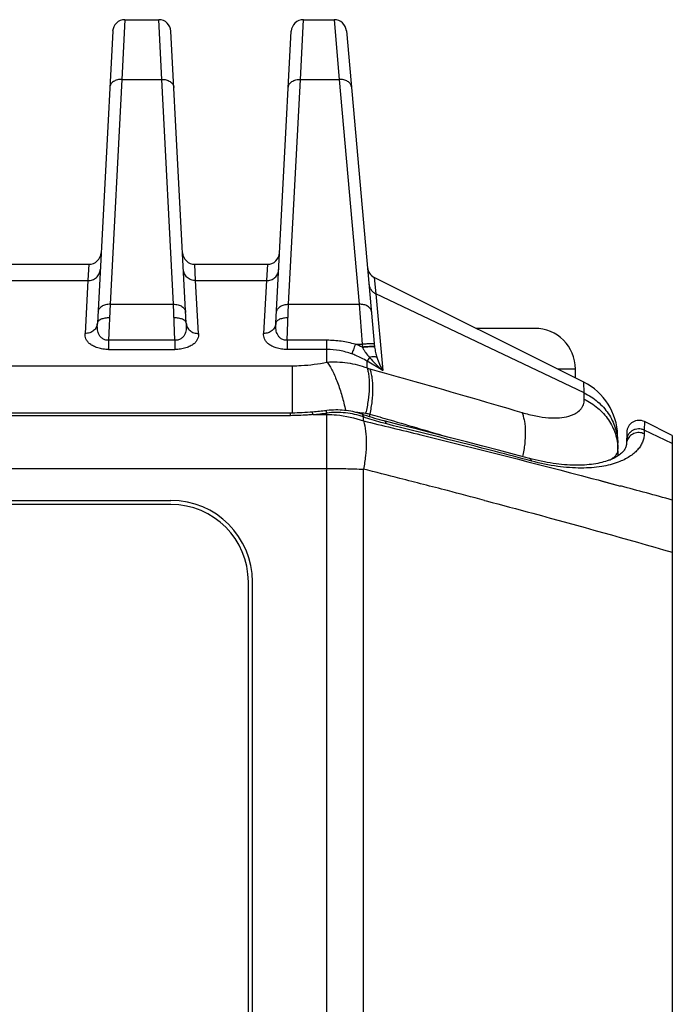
# Model space of a CAD drawing. Header units: millimetres. Extents: x 91 to 529, y 19 to 401.
# Tile 7 of 45: x 166 to 182, y 110 to 134. Entities that reach past the tile are written whole.
import ezdxf

# ---------------------------------------------------------------- set-up
doc = ezdxf.new("R2010")
doc.units = ezdxf.units.MM
doc.header["$LTSCALE"] = 32.67
doc.layers.add('00_COMPONENTS', color=7, linetype='CONTINUOUS')

msp = doc.modelspace()

# ---------------------------------------------------------------- linework, layer by layer
at = {"layer": '00_COMPONENTS', "color": 4}
for p, q in [((168.215, 134.301), (168.143, 132.836)), ((169.118, 132.836), (169.046, 134.301)), ((172.523, 132.836), (172.595, 134.301)), ((173.351, 134.301), (173.474, 132.836)), ((168.143, 132.836), (167.854, 127.321)), ((168.143, 132.836), (169.118, 132.836)), ((169.407, 127.321), (169.118, 132.836)), ((172.233, 127.321), (172.523, 132.836)), ((172.523, 132.836), (173.474, 132.836)), ((173.474, 132.836), (173.966, 127.321)), ((167.331, 128.301), (167.31, 127.901)), ((169.951, 127.901), (169.93, 128.301)), ((171.711, 128.301), (171.689, 127.901)), ((165.221, 127.901), (167.31, 127.901)), ((167.31, 127.901), (167.241, 126.605)), ((170.02, 126.605), (169.951, 127.901)), ((169.951, 127.901), (171.689, 127.901)), ((171.689, 127.901), (171.62, 126.605)), ((174.333, 127.981), (174.37, 127.579)), ((174.37, 127.579), (174.54, 125.698)), ((179.48, 125.148), (174.37, 127.579)), ((167.854, 127.321), (167.817, 126.438)), ((167.854, 127.321), (169.407, 127.321)), ((169.444, 126.438), (169.407, 127.321)), ((172.196, 126.438), (172.233, 127.321)), ((172.233, 127.321), (173.966, 127.321)), ((173.966, 127.321), (174.037, 126.339)), ((167.817, 126.438), (167.817, 126.212)), ((169.444, 126.438), (167.817, 126.438)), ((169.444, 126.438), (169.444, 126.212)), ((172.196, 126.438), (172.196, 126.212)), ((173.173, 126.438), (172.196, 126.438)), ((173.173, 125.903), (173.173, 126.438)), ((173.868, 126.339), (174.037, 126.339)), ((174.037, 126.339), (174.043, 126.27)), ((167.817, 126.212), (169.444, 126.212)), ((173.173, 126.212), (172.196, 126.212)), ((174.043, 126.27), (174.046, 126.262)), ((174.157, 125.759), (174.157, 125.925)), ((174.54, 125.698), (174.157, 125.925)), ((122.367, 125.813), (172.323, 125.813)), ((172.323, 125.813), (172.323, 124.654)), ((179.27, 125.731), (178.833, 125.731)), ((179.48, 125.148), (179.475, 125.41)), ((179.484, 124.99), (179.48, 125.148)), ((172.276, 124.589), (172.276, 124.653)), ((172.829, 124.617), (173.173, 124.617)), ((173.173, 90.001), (173.173, 124.654)), ((174.222, 124.56), (174.222, 124.628)), ((172.276, 124.589), (122.415, 124.589)), ((174.068, 124.46), (174.068, 124.557)), ((180.963, 124.442), (180.958, 124.233)), ((180.958, 124.233), (180.955, 124.143)), ((181.645, 123.906), (180.958, 124.233)), ((121.518, 123.295), (173.173, 123.295)), ((174.068, 94.825), (174.068, 123.276)), ((179.675, 123.051), (179.823, 123.012)), ((179.675, 123.051), (179.823, 123.012)), ((179.823, 123.012), (179.928, 122.984)), ((179.928, 122.984), (180.376, 122.864)), ((177.038, 122.512), (177.08, 122.501))]:
    msp.add_line(p, q, dxfattribs=at)
at = {"layer": '00_COMPONENTS', "color": 7}
for p, q in [((168.215, 134.301), (169.046, 134.301)), ((172.595, 134.301), (173.351, 134.301)), ((173.65, 134.027), (174.343, 126.268)), ((167.916, 134.016), (167.54, 126.856)), ((169.721, 126.856), (169.345, 134.016)), ((171.92, 126.856), (172.295, 134.016)), ((165.2, 128.301), (167.331, 128.301)), ((169.93, 128.301), (171.711, 128.301)), ((179.475, 125.41), (174.333, 127.981)), ((178.27, 126.731), (176.833, 126.731)), ((179.27, 125.512), (179.27, 125.731)), ((172.276, 124.653), (122.415, 124.653)), ((181.645, 124.101), (180.963, 124.442)), ((180.529, 124.182), (180.521, 123.897)), ((180.317, 123.606), (180.303, 124.107)), ((181.645, 124.101), (181.645, 94.001)), ((125.345, 122.511), (169.345, 122.511)), ((169.345, 122.411), (125.345, 122.411)), ((171.245, 93.731), (171.245, 120.511)), ((171.345, 93.614), (171.345, 120.511))]:
    msp.add_line(p, q, dxfattribs=at)
for points in [[(172.805, 124.676), (172.757, 124.672), (172.694, 124.667), (172.631, 124.664), (172.568, 124.66), (172.506, 124.658), (172.444, 124.656), (172.383, 124.654), (172.322, 124.654), (172.276, 124.653)], [(173.134, 124.711), (173.11, 124.708), (173.07, 124.703), (173.03, 124.698), (172.99, 124.693), (172.95, 124.689), (172.91, 124.685), (172.87, 124.681), (172.83, 124.678), (172.805, 124.676)], [(174.034, 124.624), (174.002, 124.635), (173.954, 124.65), (173.905, 124.664), (173.856, 124.677), (173.806, 124.688), (173.755, 124.698), (173.704, 124.706), (173.653, 124.714), (173.601, 124.719), (173.549, 124.724), (173.496, 124.727), (173.443, 124.729), (173.389, 124.729), (173.336, 124.728), (173.282, 124.725), (173.228, 124.721), (173.173, 124.716), (173.134, 124.711)], [(174.577, 124.459), (174.531, 124.471), (174.47, 124.487), (174.408, 124.504), (174.345, 124.522), (174.281, 124.542), (174.217, 124.562), (174.152, 124.583), (174.087, 124.605), (174.034, 124.624)], [(178.14, 123.541), (177.772, 123.638), (177.385, 123.74), (176.994, 123.843), (176.599, 123.945), (176.2, 124.048), (175.797, 124.151), (175.39, 124.254), (174.979, 124.358), (174.577, 124.459)], [(180.521, 123.897), (180.52, 123.879), (180.517, 123.859), (180.513, 123.839), (180.507, 123.821), (180.5, 123.802), (180.491, 123.784), (180.481, 123.765), (180.468, 123.746), (180.454, 123.727), (180.438, 123.708), (180.419, 123.688), (180.399, 123.669), (180.376, 123.65), (180.352, 123.631), (180.325, 123.612)], [(180.325, 123.612), (180.297, 123.594), (180.267, 123.576), (180.234, 123.558), (180.2, 123.541), (180.165, 123.525), (180.127, 123.509), (180.088, 123.494), (180.047, 123.48), (180.004, 123.466), (179.96, 123.453), (179.914, 123.441), (179.866, 123.43), (179.817, 123.42), (179.767, 123.411), (179.715, 123.402), (179.662, 123.395), (179.607, 123.389), (179.551, 123.384), (179.494, 123.379), (179.436, 123.376), (179.377, 123.374), (179.316, 123.374), (179.255, 123.374), (179.192, 123.375), (179.128, 123.378), (179.063, 123.382), (178.997, 123.387), (178.93, 123.393), (178.862, 123.4), (178.793, 123.409), (178.723, 123.419), (178.652, 123.43), (178.579, 123.442), (178.506, 123.456), (178.432, 123.471), (178.358, 123.487), (178.282, 123.505), (178.205, 123.524), (178.14, 123.541)]]:
    msp.add_lwpolyline(points, dxfattribs=at)
at = {"layer": '00_COMPONENTS', "color": 4}
msp.add_lwpolyline([(179.823, 123.012), (180.172, 122.919), (180.376, 122.864)], dxfattribs=at)
at = {"layer": '00_COMPONENTS', "color": 7}
for centre, radius, start, end in [((168.215, 134.001), 0.3, 90, 177), ((169.046, 134.001), 0.3, 3, 90), ((172.595, 134.001), 0.3, 90, 177), ((173.351, 134.001), 0.3, 5.1, 90), ((167.331, 128.601), 0.3, 270, 357), ((169.93, 128.601), 0.3, 183, 270), ((171.711, 128.601), 0.3, 270, 357), ((174.467, 128.249), 0.3, 185.1, 243.4349), ((178.27, 125.731), 1, 0, 90), ((178.804, 124.068), 1.5, 1.5, 63.4349), ((180.829, 124.174), 0.3, 63.4349, 178.5), ((169.345, 120.511), 2, 0, 90), ((169.345, 120.511), 1.9, 0, 90)]:
    msp.add_arc(centre, radius, start, end, dxfattribs=at)
at = {"layer": '00_COMPONENTS', "color": 4}
for centre, radius, start, end in [((173.145, 124.235), 2.225, 66.2102, 71.0415), ((175.175, 129.158), 3.548, 253.3216, 254.408), ((172.273, 131.325), 6.731, 274.7384, 277.6872), ((175.783, 132.975), 8.491, 258.7215, 259.4073), ((180.793, 123.89), 0.272, 162.359, 178.4279), ((111.112, -127.61), 258.665, 75.70963, 75.91354), ((114.2, -115.497), 246.164, 75.43001, 75.71024), ((117.318, -103.498), 233.767, 75.19848, 75.42958), ((130.731, -62.08), 191.492, 74.58056, 74.97425)]:
    msp.add_arc(centre, radius, start, end, dxfattribs=at)
for points, knots in [([(168.143, 132.836), (168.105, 132.837), (168.032, 132.83), (167.949, 132.795), (167.897, 132.754), (167.868, 132.72), (167.849, 132.681), (167.844, 132.653), (167.843, 132.64)], [0, 0, 0, 0, 0.287326, 0.553273, 0.674987, 0.788795, 0.896201, 1, 1, 1, 1]), ([(169.118, 132.836), (169.156, 132.837), (169.229, 132.83), (169.312, 132.795), (169.364, 132.754), (169.393, 132.72), (169.411, 132.681), (169.417, 132.653), (169.418, 132.64)], [0, 0, 0, 0, 0.287326, 0.553273, 0.674987, 0.788795, 0.896201, 1, 1, 1, 1]), ([(172.223, 132.64), (172.224, 132.653), (172.229, 132.681), (172.248, 132.72), (172.277, 132.754), (172.329, 132.795), (172.412, 132.83), (172.485, 132.837), (172.523, 132.836)], [0, 0, 0, 0, 0.103799, 0.211205, 0.325013, 0.446727, 0.712674, 1, 1, 1, 1]), ([(173.773, 132.651), (173.772, 132.664), (173.766, 132.691), (173.746, 132.728), (173.717, 132.761), (173.665, 132.8), (173.583, 132.832), (173.511, 132.838), (173.474, 132.836)], [0, 0, 0, 0, 0.103999, 0.211517, 0.325299, 0.446866, 0.712449, 1, 1, 1, 1]), ([(167.31, 127.901), (167.347, 127.901), (167.423, 127.914), (167.521, 127.973), (167.589, 128.062), (167.607, 128.135), (167.609, 128.171)], [0, 0, 0, 0, 0.255742, 0.508014, 0.755637, 1, 1, 1, 1]), ([(169.951, 127.901), (169.914, 127.901), (169.838, 127.914), (169.74, 127.973), (169.672, 128.062), (169.654, 128.135), (169.652, 128.171)], [0, 0, 0, 0, 0.255742, 0.508014, 0.755637, 1, 1, 1, 1]), ([(171.689, 127.901), (171.727, 127.901), (171.802, 127.914), (171.9, 127.973), (171.968, 128.062), (171.987, 128.135), (171.989, 128.171)], [0, 0, 0, 0, 0.255742, 0.508014, 0.755637, 1, 1, 1, 1]), ([(174.205, 127.808), (174.207, 127.783), (174.218, 127.736), (174.253, 127.67), (174.305, 127.616), (174.347, 127.589), (174.37, 127.579)], [0, 0, 0, 0, 0.246267, 0.4943, 0.745386, 1, 1, 1, 1]), ([(167.854, 127.321), (167.816, 127.322), (167.743, 127.314), (167.66, 127.28), (167.608, 127.239), (167.579, 127.204), (167.56, 127.165), (167.555, 127.138), (167.554, 127.124)], [0, 0, 0, 0, 0.287326, 0.553273, 0.674987, 0.788795, 0.896201, 1, 1, 1, 1]), ([(169.407, 127.321), (169.445, 127.322), (169.518, 127.314), (169.601, 127.28), (169.653, 127.239), (169.682, 127.204), (169.701, 127.165), (169.706, 127.138), (169.707, 127.124)], [0, 0, 0, 0, 0.287326, 0.553273, 0.674987, 0.788795, 0.896201, 1, 1, 1, 1]), ([(171.934, 127.124), (171.935, 127.138), (171.94, 127.165), (171.959, 127.204), (171.988, 127.239), (172.04, 127.28), (172.123, 127.314), (172.196, 127.322), (172.233, 127.321)], [0, 0, 0, 0, 0.103799, 0.211205, 0.325013, 0.446727, 0.712674, 1, 1, 1, 1]), ([(174.265, 127.135), (174.264, 127.149), (174.258, 127.175), (174.238, 127.213), (174.209, 127.246), (174.157, 127.285), (174.075, 127.316), (174.003, 127.322), (173.966, 127.321)], [0, 0, 0, 0, 0.103999, 0.211517, 0.325299, 0.446866, 0.712449, 1, 1, 1, 1]), ([(167.54, 126.856), (167.539, 126.839), (167.534, 126.805), (167.509, 126.74), (167.451, 126.67), (167.353, 126.616), (167.278, 126.604), (167.241, 126.605)], [0, 0, 0, 0, 0.118271, 0.237638, 0.481803, 0.736917, 1, 1, 1, 1]), ([(167.817, 126.438), (167.787, 126.437), (167.728, 126.444), (167.654, 126.483), (167.601, 126.537), (167.568, 126.599), (167.55, 126.663), (167.538, 126.749), (167.538, 126.813), (167.54, 126.856)], [0, 0, 0, 0, 0.157675, 0.301083, 0.429545, 0.549117, 0.664513, 0.777913, 1, 1, 1, 1]), ([(167.84, 126.985), (167.802, 126.987), (167.747, 126.984), (167.677, 126.969), (167.632, 126.954), (167.594, 126.935), (167.565, 126.911), (167.546, 126.885), (167.541, 126.865), (167.54, 126.856)], [0, 0, 0, 0, 0.321465, 0.470258, 0.605952, 0.726085, 0.829921, 0.91937, 1, 1, 1, 1]), ([(169.721, 126.856), (169.72, 126.865), (169.715, 126.885), (169.696, 126.911), (169.667, 126.935), (169.629, 126.954), (169.584, 126.969), (169.514, 126.984), (169.459, 126.987), (169.421, 126.985)], [0, 0, 0, 0, 0.08063, 0.170079, 0.273915, 0.394048, 0.529743, 0.678535, 1, 1, 1, 1]), ([(169.721, 126.856), (169.723, 126.813), (169.723, 126.749), (169.711, 126.663), (169.692, 126.599), (169.659, 126.537), (169.607, 126.483), (169.533, 126.444), (169.474, 126.437), (169.444, 126.438)], [0, 0, 0, 0, 0.222088, 0.335487, 0.450882, 0.570456, 0.698917, 0.842326, 1, 1, 1, 1]), ([(169.721, 126.856), (169.722, 126.839), (169.727, 126.805), (169.752, 126.74), (169.81, 126.67), (169.908, 126.616), (169.983, 126.604), (170.02, 126.605)], [0, 0, 0, 0, 0.118272, 0.237639, 0.481804, 0.736917, 1, 1, 1, 1]), ([(171.92, 126.856), (171.919, 126.839), (171.913, 126.805), (171.888, 126.74), (171.83, 126.67), (171.733, 126.616), (171.658, 126.604), (171.62, 126.605)], [0, 0, 0, 0, 0.118271, 0.237638, 0.481803, 0.736917, 1, 1, 1, 1]), ([(172.196, 126.438), (172.166, 126.437), (172.108, 126.444), (172.034, 126.483), (171.981, 126.537), (171.948, 126.599), (171.929, 126.663), (171.917, 126.749), (171.918, 126.813), (171.92, 126.856)], [0, 0, 0, 0, 0.157675, 0.301083, 0.429545, 0.549118, 0.664513, 0.777913, 1, 1, 1, 1]), ([(172.219, 126.985), (172.182, 126.987), (172.126, 126.984), (172.056, 126.969), (172.011, 126.954), (171.974, 126.935), (171.945, 126.911), (171.926, 126.885), (171.92, 126.865), (171.92, 126.856)], [0, 0, 0, 0, 0.321465, 0.470257, 0.605952, 0.726085, 0.829921, 0.91937, 1, 1, 1, 1]), ([(167.817, 126.212), (167.77, 126.212), (167.68, 126.219), (167.553, 126.246), (167.445, 126.289), (167.359, 126.343), (167.297, 126.405), (167.259, 126.471), (167.241, 126.539), (167.24, 126.583), (167.241, 126.605)], [0, 0, 0, 0, 0.178887, 0.347091, 0.496924, 0.625568, 0.734882, 0.829886, 0.916611, 1, 1, 1, 1]), ([(170.02, 126.605), (170.021, 126.583), (170.02, 126.539), (170.002, 126.471), (169.964, 126.405), (169.902, 126.343), (169.816, 126.289), (169.708, 126.246), (169.581, 126.219), (169.49, 126.212), (169.444, 126.212)], [0, 0, 0, 0, 0.083389, 0.170114, 0.265118, 0.374432, 0.503076, 0.652909, 0.821113, 1, 1, 1, 1]), ([(172.196, 126.212), (172.15, 126.212), (172.06, 126.219), (171.933, 126.246), (171.824, 126.289), (171.738, 126.343), (171.677, 126.405), (171.638, 126.471), (171.62, 126.539), (171.619, 126.583), (171.62, 126.605)], [0, 0, 0, 0, 0.178887, 0.347091, 0.496925, 0.625568, 0.734883, 0.829886, 0.916612, 1, 1, 1, 1]), ([(173.868, 126.339), (173.755, 126.371), (173.525, 126.421), (173.291, 126.438), (173.173, 126.438)], [0, 0, 0, 0, 0.499992, 1, 1, 1, 1]), ([(173.868, 126.339), (173.852, 126.293), (173.825, 126.214), (173.797, 126.136), (173.785, 126.104)], [0, 0, 0, 0, 0.582471, 1, 1, 1, 1]), ([(174.335, 126.35), (174.335, 126.35), (174.333, 126.351), (174.329, 126.352), (174.321, 126.353), (174.311, 126.354), (174.299, 126.354), (174.277, 126.354), (174.245, 126.353), (174.2, 126.351), (174.149, 126.348), (174.094, 126.343), (174.056, 126.34), (174.037, 126.339)], [0, 0, 0, 0, 0.006989, 0.022164, 0.046375, 0.079587, 0.121551, 0.1719, 0.295813, 0.446686, 0.618799, 0.805604, 1, 1, 1, 1]), ([(173.785, 126.104), (173.687, 126.139), (173.485, 126.193), (173.277, 126.212), (173.173, 126.212)], [0, 0, 0, 0, 0.499933, 1, 1, 1, 1]), ([(174.157, 125.925), (174.069, 125.979), (173.946, 126.043), (173.817, 126.092), (173.785, 126.104)], [0, 0, 0, 0, 0.749749, 1, 1, 1, 1]), ([(174.323, 126.285), (174.308, 126.286), (174.272, 126.285), (174.208, 126.283), (174.129, 126.277), (174.073, 126.273), (174.043, 126.27)], [0, 0, 0, 0, 0.156097, 0.389861, 0.680024, 1, 1, 1, 1]), ([(174.326, 126.274), (174.32, 126.274), (174.305, 126.275), (174.269, 126.276), (174.212, 126.274), (174.133, 126.27), (174.076, 126.265), (174.046, 126.262)], [0, 0, 0, 0, 0.065728, 0.153401, 0.386314, 0.677501, 1, 1, 1, 1]), ([(174.046, 126.262), (174.056, 126.24), (174.081, 126.196), (174.137, 126.113), (174.184, 126.056), (174.216, 126.018)], [0, 0, 0, 0, 0.252379, 0.502887, 1, 1, 1, 1]), ([(174.341, 126.281), (174.341, 126.282), (174.34, 126.283), (174.336, 126.284), (174.33, 126.284), (174.326, 126.285), (174.323, 126.285)], [0, 0, 0, 0, 0.092496, 0.283393, 0.585652, 1, 1, 1, 1]), ([(174.343, 126.268), (174.343, 126.269), (174.341, 126.27), (174.335, 126.272), (174.33, 126.273), (174.326, 126.274)], [0, 0, 0, 0, 0.109759, 0.303318, 1, 1, 1, 1]), ([(174.343, 126.268), (174.347, 126.224), (174.362, 126.14), (174.385, 126.059), (174.398, 126.02)], [0, 0, 0, 0, 0.518679, 1, 1, 1, 1]), ([(172.323, 125.813), (172.396, 125.813), (172.681, 125.821), (172.966, 125.858), (173.173, 125.903)], [0, 0, 0, 0, 0.254758, 1, 1, 1, 1]), ([(173.173, 125.903), (173.341, 125.915), (173.677, 125.903), (174.003, 125.819), (174.157, 125.759)], [0, 0, 0, 0, 0.504864, 1, 1, 1, 1]), ([(173.173, 125.903), (173.197, 125.871), (173.244, 125.8), (173.31, 125.683), (173.373, 125.549), (173.456, 125.347), (173.546, 125.069), (173.602, 124.837), (173.627, 124.717)], [0, 0, 0, 0, 0.093723, 0.199117, 0.315132, 0.440411, 0.712174, 1, 1, 1, 1]), ([(174.216, 126.018), (174.205, 126), (174.186, 125.969), (174.166, 125.938), (174.157, 125.925)], [0, 0, 0, 0, 0.57601, 1, 1, 1, 1]), ([(174.398, 126.02), (174.388, 126.025), (174.364, 126.033), (174.322, 126.036), (174.271, 126.031), (174.235, 126.023), (174.216, 126.018)], [0, 0, 0, 0, 0.17647, 0.404094, 0.681418, 1, 1, 1, 1]), ([(174.216, 126.018), (174.265, 125.959), (174.369, 125.848), (174.482, 125.746), (174.54, 125.698)], [0, 0, 0, 0, 0.503275, 1, 1, 1, 1]), ([(174.398, 126.02), (174.416, 125.962), (174.459, 125.853), (174.512, 125.748), (174.54, 125.698)], [0, 0, 0, 0, 0.513951, 1, 1, 1, 1]), ([(174.157, 125.759), (174.168, 125.725), (174.186, 125.651), (174.211, 125.488), (174.216, 125.257), (174.188, 124.959), (174.147, 124.753), (174.122, 124.648)], [0, 0, 0, 0, 0.096065, 0.202001, 0.441141, 0.710515, 1, 1, 1, 1]), ([(174.222, 125.741), (174.534, 125.654), (175.781, 125.303), (177.025, 124.943), (177.957, 124.666)], [0, 0, 0, 0, 0.250022, 1, 1, 1, 1]), ([(174.222, 125.741), (174.234, 125.706), (174.256, 125.633), (174.286, 125.469), (174.3, 125.238), (174.28, 124.939), (174.245, 124.734), (174.222, 124.628)], [0, 0, 0, 0, 0.097537, 0.20441, 0.444017, 0.71241, 1, 1, 1, 1]), ([(179.48, 125.148), (179.6, 125.092), (179.824, 124.947), (180.089, 124.651), (180.261, 124.298), (180.305, 124.04), (180.309, 123.912)], [0, 0, 0, 0, 0.254591, 0.50573, 0.753776, 1, 1, 1, 1]), ([(177.957, 124.666), (178.07, 124.632), (178.286, 124.578), (178.596, 124.534), (178.867, 124.532), (179.064, 124.563), (179.194, 124.606), (179.296, 124.655), (179.379, 124.719), (179.437, 124.796), (179.465, 124.858), (179.482, 124.923), (179.484, 124.968), (179.484, 124.99)], [0, 0, 0, 0, 0.199407, 0.377115, 0.529854, 0.657145, 0.711973, 0.761558, 0.847794, 0.886697, 0.924233, 0.961619, 1, 1, 1, 1]), ([(179.484, 124.99), (179.603, 124.934), (179.828, 124.792), (180.05, 124.546), (180.18, 124.321), (180.252, 124.143), (180.298, 123.956), (180.311, 123.829), (180.312, 123.765)], [0, 0, 0, 0, 0.255134, 0.506179, 0.630556, 0.754165, 0.877224, 1, 1, 1, 1]), ([(172.829, 124.617), (172.783, 124.612), (172.599, 124.596), (172.415, 124.589), (172.276, 124.589)], [0, 0, 0, 0, 0.249079, 1, 1, 1, 1]), ([(172.829, 124.617), (172.827, 124.625), (172.824, 124.637), (172.819, 124.652), (172.816, 124.66), (172.813, 124.667), (172.81, 124.672), (172.807, 124.676), (172.805, 124.676)], [0, 0, 0, 0, 0.403683, 0.567494, 0.704871, 0.815529, 0.899865, 1, 1, 1, 1]), ([(173.173, 124.654), (173.17, 124.663), (173.164, 124.678), (173.155, 124.694), (173.148, 124.704), (173.142, 124.709), (173.137, 124.711), (173.134, 124.711)], [0, 0, 0, 0, 0.379006, 0.668534, 0.77959, 0.86948, 1, 1, 1, 1]), ([(174.068, 124.557), (173.927, 124.608), (173.629, 124.675), (173.325, 124.672), (173.173, 124.654)], [0, 0, 0, 0, 0.494653, 1, 1, 1, 1]), ([(173.173, 124.617), (173.251, 124.617), (173.554, 124.604), (173.856, 124.539), (174.068, 124.46)], [0, 0, 0, 0, 0.25427, 1, 1, 1, 1]), ([(173.869, 124.673), (173.89, 124.673), (173.975, 124.67), (174.06, 124.66), (174.122, 124.648)], [0, 0, 0, 0, 0.252287, 1, 1, 1, 1]), ([(174.068, 124.557), (174.067, 124.566), (174.065, 124.579), (174.059, 124.597), (174.052, 124.609), (174.044, 124.619), (174.037, 124.623), (174.034, 124.624)], [0, 0, 0, 0, 0.324026, 0.53013, 0.707, 0.86031, 1, 1, 1, 1]), ([(174.222, 124.628), (174.386, 124.581), (175.043, 124.39), (175.7, 124.197), (176.192, 124.05)], [0, 0, 0, 0, 0.249947, 1, 1, 1, 1]), ([(177.957, 124.666), (177.97, 124.634), (177.993, 124.564), (178.027, 124.408), (178.044, 124.184), (178.028, 123.892), (177.995, 123.689), (177.972, 123.585)], [0, 0, 0, 0, 0.095272, 0.200291, 0.438055, 0.707731, 1, 1, 1, 1]), ([(174.639, 124.385), (174.592, 124.397), (174.399, 124.447), (174.209, 124.507), (174.068, 124.557)], [0, 0, 0, 0, 0.244796, 1, 1, 1, 1]), ([(174.068, 124.46), (174.537, 124.348), (176.41, 123.894), (178.278, 123.42), (179.675, 123.051)], [0, 0, 0, 0, 0.2501, 1, 1, 1, 1]), ([(174.068, 124.46), (174.092, 124.379), (174.126, 124.2), (174.141, 123.913), (174.123, 123.6), (174.09, 123.385), (174.068, 123.276)], [0, 0, 0, 0, 0.212823, 0.455057, 0.720237, 1, 1, 1, 1]), ([(174.639, 124.385), (174.636, 124.395), (174.629, 124.412), (174.615, 124.435), (174.598, 124.451), (174.584, 124.457), (174.577, 124.459)], [0, 0, 0, 0, 0.300769, 0.562137, 0.790714, 1, 1, 1, 1]), ([(178.197, 123.476), (177.901, 123.554), (176.717, 123.864), (175.53, 124.164), (174.639, 124.385)], [0, 0, 0, 0, 0.250035, 1, 1, 1, 1]), ([(180.955, 124.143), (180.954, 124.108), (180.946, 124.038), (180.915, 123.936), (180.863, 123.839), (180.792, 123.746), (180.702, 123.66), (180.55, 123.549), (180.416, 123.485), (180.321, 123.449)], [0, 0, 0, 0, 0.104882, 0.210343, 0.319385, 0.434758, 0.558818, 0.693489, 1, 1, 1, 1]), ([(180.958, 124.233), (180.935, 124.244), (180.887, 124.26), (180.812, 124.266), (180.737, 124.255), (180.668, 124.226), (180.608, 124.181), (180.562, 124.124), (180.532, 124.057), (180.524, 124.009), (180.524, 123.985)], [0, 0, 0, 0, 0.126865, 0.254269, 0.381487, 0.507835, 0.632833, 0.756327, 0.878533, 1, 1, 1, 1]), ([(180.955, 124.143), (180.916, 124.162), (180.83, 124.183), (180.721, 124.163), (180.645, 124.122), (180.596, 124.081), (180.558, 124.03), (180.54, 123.992), (180.534, 123.972)], [0, 0, 0, 0, 0.252735, 0.505508, 0.631196, 0.755495, 0.878356, 1, 1, 1, 1]), ([(180.092, 123.496), (180.126, 123.511), (180.187, 123.545), (180.26, 123.61), (180.305, 123.684), (180.313, 123.739), (180.312, 123.765)], [0, 0, 0, 0, 0.306281, 0.562817, 0.785993, 1, 1, 1, 1]), ([(178.197, 123.476), (178.194, 123.484), (178.188, 123.499), (178.175, 123.519), (178.159, 123.533), (178.147, 123.539), (178.14, 123.541)], [0, 0, 0, 0, 0.296064, 0.555929, 0.786421, 1, 1, 1, 1]), ([(180.321, 123.449), (180.189, 123.399), (179.888, 123.325), (179.386, 123.291), (178.809, 123.336), (178.407, 123.42), (178.197, 123.476)], [0, 0, 0, 0, 0.195837, 0.428984, 0.69858, 1, 1, 1, 1]), ([(173.173, 123.295), (173.327, 123.295), (173.625, 123.292), (173.923, 123.283), (174.068, 123.276)], [0, 0, 0, 0, 0.513724, 1, 1, 1, 1]), ([(177.08, 122.501), (177.461, 122.4), (178.987, 121.992), (180.508, 121.568), (181.645, 121.238)], [0, 0, 0, 0, 0.24989, 1, 1, 1, 1])]:
    msp.add_open_spline(points, degree=3, knots=knots, dxfattribs=at)

doc.saveas('drawing.dxf')
